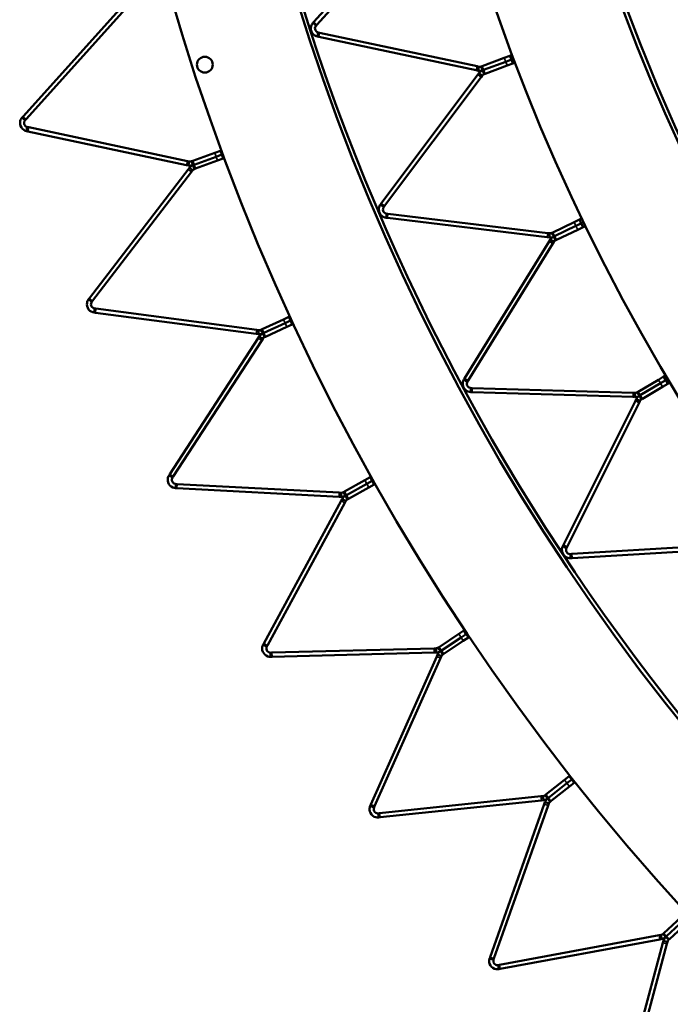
# Model space of a CAD drawing. Header units: millimetres. Extents: x 158 to 1353, y 392 to 3696.
# Tile 2 of 35: x 187 to 344, y 592 to 830. Entities that reach past the tile are written whole.
import ezdxf

# ---------------------------------------------------------------- set-up
doc = ezdxf.new("R2010")
doc.units = ezdxf.units.MM
doc.layers.add('Visible (ISO)', color=7, linetype='Continuous', lineweight=50)
doc.layers.add('Visible Narrow (ISO)', color=7, linetype='Continuous', lineweight=35)

msp = doc.modelspace()

# ---------------------------------------------------------------- linework, layer by layer
at = {"layer": 'Visible (ISO)'}
for p, q in [((257.85, 829.53), (283.92, 858.49)), ((284.66, 857.82), (258.59, 828.86)), ((187.47, 806.66), (213.74, 835.84)), ((214.48, 835.17), (188.21, 806)), ((257.85, 829.53), (257.62, 829.28)), ((257.62, 829.28), (258.04, 828.91)), ((258.04, 828.91), (258.37, 828.61)), ((258.37, 828.61), (258.59, 828.86)), ((258.69, 825.99), (258.81, 826.54)), ((258.81, 826.54), (258.9, 826.97)), ((259.23, 826.9), (258.9, 826.97)), ((259.23, 826.9), (297.34, 818.8)), ((258.69, 825.99), (259.02, 825.92)), ((297.13, 817.82), (259.02, 825.92)), ((298.57, 818.83), (303.91, 820.84)), ((304.26, 819.9), (298.93, 817.9)), ((298.93, 817.9), (304.26, 819.9)), ((303.91, 820.84), (305.28, 821.35)), ((305.63, 820.41), (304.26, 819.9)), ((304.26, 819.9), (305.63, 820.41)), ((305.98, 819.48), (304.61, 818.96)), ((305.81, 821.55), (305.28, 821.35)), ((305.63, 820.41), (305.28, 821.35)), ((305.63, 820.41), (306.16, 820.61)), ((305.63, 820.41), (306.16, 820.61)), ((305.98, 819.48), (305.63, 820.41)), ((306.51, 819.68), (305.98, 819.48)), ((297.13, 817.82), (297.57, 817.72)), ((297.78, 818.7), (297.34, 818.8)), ((297.79, 817.14), (297.52, 816.78)), ((297.57, 817.72), (297.69, 818.27)), ((297.69, 818.27), (297.78, 818.7)), ((297.79, 817.14), (298.24, 816.8)), ((298.57, 818.83), (298.34, 818.74)), ((298.49, 818.33), (298.34, 818.74)), ((298.69, 817.81), (298.49, 818.33)), ((298.69, 817.81), (298.93, 817.9)), ((298.93, 817.9), (298.69, 817.81)), ((298.69, 817.81), (298.88, 817.28)), ((298.88, 817.28), (299.04, 816.87)), ((299.04, 816.87), (299.28, 816.96)), ((304.61, 818.96), (299.28, 816.96)), ((274.15, 785.6), (297.52, 816.78)), ((298.32, 816.18), (274.95, 785)), ((298.24, 816.8), (298.59, 816.54)), ((298.32, 816.18), (298.59, 816.54)), ((187.47, 806.66), (187.24, 806.42)), ((187.24, 806.42), (187.66, 806.04)), ((187.66, 806.04), (187.99, 805.75)), ((187.99, 805.75), (188.21, 806)), ((188.31, 803.12), (188.43, 803.67)), ((188.31, 803.12), (188.64, 803.05)), ((188.43, 803.67), (188.52, 804.1)), ((188.85, 804.03), (188.52, 804.1)), ((227.05, 794.89), (188.64, 803.05)), ((188.85, 804.03), (227.25, 795.87)), ((233.85, 797.87), (235.23, 798.38)), ((235.45, 798.46), (235.23, 798.38)), ((235.57, 797.44), (235.23, 798.38)), ((227.71, 795.77), (227.25, 795.87)), ((227.62, 795.34), (227.71, 795.77)), ((228.52, 795.9), (228.27, 795.81)), ((228.42, 795.4), (228.27, 795.81)), ((228.52, 795.9), (233.85, 797.87)), ((234.2, 796.93), (228.86, 794.96)), ((228.86, 794.96), (234.2, 796.93)), ((234.55, 795.99), (229.21, 794.03)), ((235.57, 797.44), (234.2, 796.93)), ((234.2, 796.93), (235.57, 797.44)), ((235.92, 796.5), (234.55, 795.99)), ((235.57, 797.44), (235.8, 797.52)), ((235.57, 797.44), (235.8, 797.52)), ((235.92, 796.5), (235.57, 797.44)), ((236.14, 796.58), (235.92, 796.5)), ((203.53, 762.69), (227.43, 793.84)), ((228.23, 793.23), (204.32, 762.08)), ((227.05, 794.89), (227.5, 794.79)), ((227.72, 794.21), (227.43, 793.84)), ((227.5, 794.79), (227.62, 795.34)), ((227.72, 794.21), (228.16, 793.87)), ((228.16, 793.87), (228.51, 793.6)), ((228.23, 793.23), (228.51, 793.6)), ((228.61, 794.87), (228.42, 795.4)), ((228.61, 794.87), (228.86, 794.96)), ((228.86, 794.96), (228.61, 794.87)), ((228.61, 794.87), (228.81, 794.35)), ((228.81, 794.35), (228.96, 793.93)), ((228.96, 793.93), (229.21, 794.03)), ((274.15, 785.6), (273.95, 785.33)), ((273.95, 785.33), (274.4, 785)), ((274.4, 785), (274.75, 784.73)), ((274.75, 784.73), (274.95, 785)), ((275.31, 782.15), (275.38, 782.7)), ((275.31, 782.15), (275.65, 782.11)), ((275.38, 782.7), (275.43, 783.14)), ((275.77, 783.1), (275.43, 783.14)), ((314.33, 777.46), (275.65, 782.11)), ((275.77, 783.1), (314.45, 778.45)), ((320.81, 781.07), (322.13, 781.71)), ((322.64, 781.95), (322.13, 781.71)), ((322.56, 780.8), (322.13, 781.71)), ((315.67, 778.6), (320.81, 781.07)), ((321.24, 780.17), (316.11, 777.7)), ((316.11, 777.7), (321.24, 780.17)), ((321.68, 779.27), (316.54, 776.8)), ((322.56, 780.8), (321.24, 780.17)), ((321.24, 780.17), (322.56, 780.8)), ((322.99, 779.9), (321.68, 779.27)), ((322.56, 780.8), (323.07, 781.05)), ((322.56, 780.8), (323.07, 781.05)), ((322.99, 779.9), (322.56, 780.8)), ((323.5, 780.15), (322.99, 779.9)), ((294.33, 743.31), (314.81, 776.45)), ((314.33, 777.46), (314.77, 777.4)), ((314.89, 778.4), (314.45, 778.45)), ((314.77, 777.4), (314.84, 777.96)), ((315.05, 776.84), (314.81, 776.45)), ((314.84, 777.96), (314.89, 778.4)), ((315.05, 776.84), (315.52, 776.54)), ((315.67, 778.6), (315.45, 778.49)), ((315.64, 778.09), (315.45, 778.49)), ((315.52, 776.54), (315.9, 776.31)), ((315.88, 777.59), (315.64, 778.09)), ((315.88, 777.59), (316.11, 777.7)), ((316.11, 777.7), (315.88, 777.59)), ((315.88, 777.59), (316.12, 777.08)), ((316.12, 777.08), (316.31, 776.69)), ((316.31, 776.69), (316.54, 776.8)), ((315.66, 775.93), (295.18, 742.79)), ((315.66, 775.93), (315.9, 776.31)), ((203.53, 762.69), (203.33, 762.43)), ((203.33, 762.43), (203.77, 762.09)), ((203.77, 762.09), (204.12, 761.82)), ((204.12, 761.82), (204.32, 762.08)), ((204.65, 759.23), (204.73, 759.78)), ((204.73, 759.78), (204.78, 760.22)), ((205.12, 760.17), (204.78, 760.22)), ((205.12, 760.17), (244.04, 755.05)), ((204.65, 759.23), (204.98, 759.18)), ((243.91, 754.06), (204.98, 759.18)), ((245.3, 755.18), (250.46, 757.57)), ((250.46, 757.57), (251.79, 758.18)), ((252.01, 758.28), (251.79, 758.18)), ((252.21, 757.27), (251.79, 758.18)), ((244.51, 754.99), (244.04, 755.05)), ((245.3, 755.18), (245.05, 755.07)), ((245.24, 754.67), (245.05, 755.07)), ((250.88, 756.66), (245.72, 754.28)), ((245.72, 754.28), (250.88, 756.66)), ((251.3, 755.75), (246.14, 753.37)), ((252.21, 757.27), (250.88, 756.66)), ((250.88, 756.66), (252.21, 757.27)), ((252.63, 756.36), (251.3, 755.75)), ((252.21, 757.27), (252.43, 757.37)), ((252.21, 757.27), (252.43, 757.37)), ((252.63, 756.36), (252.21, 757.27)), ((252.85, 756.46), (252.63, 756.36)), ((222.99, 720.12), (244.38, 753.04)), ((243.91, 754.06), (244.38, 754)), ((244.38, 754), (244.45, 754.55)), ((244.63, 753.44), (244.38, 753.04)), ((244.45, 754.55), (244.51, 754.99)), ((244.63, 753.44), (245.1, 753.13)), ((245.1, 753.13), (245.47, 752.89)), ((245.22, 752.5), (245.47, 752.89)), ((245.47, 754.16), (245.24, 754.67)), ((245.47, 754.16), (245.72, 754.28)), ((245.72, 754.28), (245.47, 754.16)), ((245.47, 754.16), (245.71, 753.65)), ((245.71, 753.65), (245.89, 753.25)), ((245.89, 753.25), (246.14, 753.37)), ((245.22, 752.5), (223.83, 719.57)), ((294.33, 743.31), (294.15, 743.03)), ((341.2, 742.98), (342.46, 743.73)), ((342.95, 744.02), (342.46, 743.73)), ((342.97, 742.87), (342.46, 743.73)), ((342.97, 742.87), (343.46, 743.16)), ((342.97, 742.87), (343.46, 743.16)), ((294.15, 743.03), (294.63, 742.73)), ((294.63, 742.73), (295, 742.5)), ((295, 742.5), (295.18, 742.79)), ((295.81, 740.53), (295.82, 740.97)), ((296.16, 740.96), (295.82, 740.97)), ((296.16, 740.96), (335.1, 739.8)), ((336.31, 740.06), (341.2, 742.98)), ((341.72, 742.12), (336.83, 739.2)), ((336.83, 739.2), (341.72, 742.12)), ((342.23, 741.26), (337.34, 738.34)), ((342.97, 742.87), (341.72, 742.12)), ((341.72, 742.12), (342.97, 742.87)), ((343.49, 742.01), (342.23, 741.26)), ((343.49, 742.01), (342.97, 742.87)), ((343.97, 742.3), (343.49, 742.01)), ((295.79, 739.98), (295.81, 740.53)), ((295.79, 739.98), (296.13, 739.97)), ((335.07, 738.8), (296.13, 739.97)), ((335.07, 738.8), (335.52, 738.79)), ((335.55, 739.79), (335.1, 739.8)), ((335.52, 738.79), (335.54, 739.35)), ((335.54, 739.35), (335.55, 739.79)), ((336.31, 740.06), (336.09, 739.93)), ((336.32, 739.55), (336.09, 739.93)), ((336.61, 739.07), (336.32, 739.55)), ((336.61, 739.07), (336.83, 739.2)), ((336.83, 739.2), (336.61, 739.07)), ((336.61, 739.07), (336.89, 738.59)), ((336.89, 738.59), (337.12, 738.21)), ((318.22, 703), (335.64, 737.84)), ((336.54, 737.4), (319.11, 702.55)), ((335.84, 738.25), (335.64, 737.84)), ((335.84, 738.25), (336.35, 738)), ((336.35, 738), (336.74, 737.8)), ((336.54, 737.4), (336.74, 737.8)), ((337.12, 738.21), (337.34, 738.34)), ((222.99, 720.12), (222.81, 719.83)), ((222.81, 719.83), (223.28, 719.53)), ((223.28, 719.53), (223.65, 719.29)), ((223.65, 719.29), (223.83, 719.57)), ((270.19, 718.69), (271.46, 719.4)), ((271.67, 719.52), (271.46, 719.4)), ((271.95, 718.53), (271.46, 719.4)), ((224.39, 716.75), (224.41, 717.31)), ((224.41, 717.31), (224.44, 717.75)), ((224.77, 717.73), (224.44, 717.75)), ((224.77, 717.73), (263.98, 715.67)), ((265.22, 715.91), (270.19, 718.69)), ((270.67, 717.81), (265.71, 715.03)), ((265.71, 715.03), (270.67, 717.81)), ((271.16, 716.94), (266.2, 714.16)), ((271.95, 718.53), (270.67, 717.81)), ((270.67, 717.81), (271.95, 718.53)), ((272.44, 717.66), (271.16, 716.94)), ((271.95, 718.53), (272.16, 718.64)), ((271.95, 718.53), (272.16, 718.64)), ((272.44, 717.66), (271.95, 718.53)), ((272.65, 717.77), (272.44, 717.66)), ((224.39, 716.75), (224.72, 716.73)), ((263.93, 714.68), (224.72, 716.73)), ((263.93, 714.68), (264.4, 714.65)), ((264.45, 715.65), (263.98, 715.67)), ((264.4, 714.65), (264.42, 715.21)), ((264.42, 715.21), (264.45, 715.65)), ((265.22, 715.91), (264.99, 715.78)), ((265.2, 715.39), (264.99, 715.78)), ((265.48, 714.9), (265.2, 715.39)), ((265.48, 714.9), (265.71, 715.03)), ((265.71, 715.03), (265.48, 714.9)), ((265.48, 714.9), (265.75, 714.42)), ((245.74, 679.2), (264.47, 713.7)), ((265.35, 713.22), (246.62, 678.72)), ((264.7, 714.11), (264.47, 713.7)), ((264.7, 714.11), (265.19, 713.85)), ((265.19, 713.85), (265.58, 713.64)), ((265.35, 713.22), (265.58, 713.64)), ((265.75, 714.42), (265.97, 714.03)), ((265.97, 714.03), (266.2, 714.16)), ((318.22, 703), (318.07, 702.7)), ((318.07, 702.7), (318.57, 702.45)), ((320.25, 700.83), (359.14, 703.16)), ((318.57, 702.45), (318.96, 702.25)), ((318.96, 702.25), (319.11, 702.55)), ((320.25, 700.83), (319.91, 700.81)), ((319.94, 700.37), (319.91, 700.81)), ((319.97, 699.81), (319.94, 700.37)), ((359.2, 702.16), (320.31, 699.83)), ((319.97, 699.81), (320.31, 699.83)), ((288.17, 678.32), (292.9, 681.48)), ((292.9, 681.48), (294.11, 682.29)), ((294.67, 681.46), (293.45, 680.64)), ((293.45, 680.64), (294.67, 681.46)), ((294.31, 682.42), (294.11, 682.29)), ((294.67, 681.46), (294.11, 682.29)), ((294.67, 681.46), (294.87, 681.59)), ((294.67, 681.46), (294.87, 681.59)), ((295.23, 680.63), (294.67, 681.46)), ((245.74, 679.2), (245.58, 678.9)), ((245.58, 678.9), (246.07, 678.64)), ((293.45, 680.64), (288.72, 677.48)), ((288.72, 677.48), (293.45, 680.64)), ((294.01, 679.81), (289.28, 676.65)), ((295.23, 680.63), (294.01, 679.81)), ((295.42, 680.76), (295.23, 680.63)), ((246.07, 678.64), (246.46, 678.43)), ((246.46, 678.43), (246.62, 678.72)), ((247.7, 676.96), (247.36, 676.95)), ((247.37, 676.51), (247.36, 676.95)), ((247.39, 675.95), (247.37, 676.51)), ((247.7, 676.96), (286.95, 677.99)), ((286.97, 676.99), (247.72, 675.96)), ((287.41, 678), (286.95, 677.99)), ((286.97, 676.99), (287.44, 677)), ((287.43, 677.56), (287.41, 678)), ((287.44, 677), (287.43, 677.56)), ((287.78, 676.49), (287.59, 676.06)), ((287.78, 676.49), (288.29, 676.26)), ((288.17, 678.32), (287.94, 678.17)), ((288.19, 677.8), (287.94, 678.17)), ((288.5, 677.33), (288.19, 677.8)), ((288.5, 677.33), (288.72, 677.48)), ((288.72, 677.48), (288.5, 677.33)), ((288.5, 677.33), (288.81, 676.87)), ((288.81, 676.87), (289.05, 676.5)), ((289.05, 676.5), (289.28, 676.65)), ((247.39, 675.95), (247.72, 675.96)), ((271.62, 640.19), (287.59, 676.06)), ((288.51, 675.65), (272.54, 639.78)), ((288.29, 676.26), (288.7, 676.08)), ((288.51, 675.65), (288.7, 676.08)), ((313.99, 642.64), (318.46, 646.16)), ((318.46, 646.16), (319.61, 647.07)), ((320.23, 646.28), (319.08, 645.38)), ((319.08, 645.38), (320.23, 646.28)), ((319.79, 647.21), (319.61, 647.07)), ((320.23, 646.28), (319.61, 647.07)), ((320.85, 645.5), (319.7, 644.59)), ((320.23, 646.28), (320.41, 646.43)), ((320.23, 646.28), (320.41, 646.43)), ((320.85, 645.5), (320.23, 646.28)), ((321.03, 645.64), (320.85, 645.5)), ((319.08, 645.38), (314.61, 641.85)), ((314.61, 641.85), (319.08, 645.38)), ((319.7, 644.59), (315.23, 641.07)), ((273.75, 638.11), (312.8, 642.22)), ((312.9, 641.22), (273.86, 637.12)), ((313.26, 642.26), (312.8, 642.22)), ((312.9, 641.22), (313.37, 641.27)), ((313.31, 641.83), (313.26, 642.26)), ((313.37, 641.27), (313.31, 641.83)), ((313.75, 640.79), (313.59, 640.34)), ((313.75, 640.79), (314.28, 640.6)), ((313.99, 642.64), (313.78, 642.47)), ((314.05, 642.13), (313.78, 642.47)), ((314.4, 641.69), (314.05, 642.13)), ((314.4, 641.69), (314.61, 641.85)), ((314.61, 641.85), (314.4, 641.69)), ((314.4, 641.69), (314.74, 641.25)), ((314.74, 641.25), (315.02, 640.9)), ((315.02, 640.9), (315.23, 641.07)), ((271.62, 640.19), (271.49, 639.88)), ((271.49, 639.88), (272, 639.66)), ((272, 639.66), (272.4, 639.48)), ((272.4, 639.48), (272.54, 639.78)), ((300.49, 603.33), (313.59, 640.34)), ((314.54, 640.01), (301.43, 603)), ((314.28, 640.6), (314.69, 640.45)), ((314.54, 640.01), (314.69, 640.45)), ((273.75, 638.11), (273.42, 638.08)), ((273.47, 637.64), (273.42, 638.08)), ((273.52, 637.08), (273.47, 637.64)), ((273.52, 637.08), (273.86, 637.12)), ((342.53, 609.1), (346.71, 612.96)), ((347.39, 612.23), (343.21, 608.36)), ((343.21, 608.36), (347.39, 612.23)), ((348.07, 611.49), (343.89, 607.63)), ((302.77, 601.43), (341.38, 608.58)), ((341.56, 607.6), (302.96, 600.45)), ((341.84, 608.67), (341.38, 608.58)), ((341.56, 607.6), (342.02, 607.69)), ((341.92, 608.24), (341.84, 608.67)), ((342.02, 607.69), (341.92, 608.24)), ((342.53, 609.1), (342.34, 608.92)), ((342.63, 608.59), (342.34, 608.92)), ((343.01, 608.18), (342.63, 608.59)), ((343.01, 608.18), (343.21, 608.36)), ((343.21, 608.36), (343.01, 608.18)), ((343.01, 608.18), (343.39, 607.77)), ((343.39, 607.77), (343.69, 607.45)), ((343.69, 607.45), (343.89, 607.63)), ((332.16, 568.86), (342.32, 606.78)), ((343.28, 606.52), (333.12, 568.6)), ((342.44, 607.23), (342.32, 606.78)), ((342.44, 607.23), (342.98, 607.09)), ((342.98, 607.09), (343.41, 606.97)), ((343.28, 606.52), (343.41, 606.97)), ((300.49, 603.33), (300.38, 603.02)), ((300.38, 603.02), (300.91, 602.83)), ((300.91, 602.83), (301.32, 602.68)), ((301.32, 602.68), (301.43, 603)), ((302.77, 601.43), (302.44, 601.37)), ((302.52, 600.93), (302.44, 601.37)), ((302.63, 600.38), (302.52, 600.93)), ((302.63, 600.38), (302.96, 600.45))]:
    msp.add_line(p, q, dxfattribs=at)
for centre, radius in [((755.08, 989.1), 523.5), ((755.08, 989.1), 449.5), ((231.46, 819.19), 1.9)]:
    msp.add_circle(centre, radius, dxfattribs=at)
for radius, start, end in [(553.5, 180.0048, 251.9502), (524.5, 180.0048, 251.9502), (479.5, 180.0188, 251.9552), (450.5, 180.0188, 251.9552)]:
    msp.add_arc((755.08, 989.1), radius, start, end, dxfattribs=at)
for points, knots in [([(258.69, 825.99), (258.3, 826.07), (257.77, 826.34), (257.44, 826.83), (257.13, 827.31), (257.04, 827.95), (257.18, 828.46), (257.27, 828.81), (257.45, 829.09), (257.62, 829.28)], [1.11375, 1.11375, 1.11375, 1.11375, 1.768965, 1.768965, 1.768965, 2.39447, 2.39447, 2.39447, 2.821957, 2.821957, 2.821957, 2.821957]), ([(258.37, 828.61), (258.21, 828.44), (258.06, 828.09), (258.13, 827.74), (258.2, 827.39), (258.5, 827.11), (258.75, 827.01), (258.8, 826.99), (258.85, 826.98), (258.9, 826.97)], [-2.821957, -2.821957, -2.821957, -2.821957, -2.045954, -2.045954, -2.045954, -1.268463, -1.268463, -1.268463, -1.11375, -1.11375, -1.11375, -1.11375]), ([(188.31, 803.12), (187.92, 803.2), (187.4, 803.47), (187.07, 803.97), (186.75, 804.44), (186.66, 805.08), (186.8, 805.59), (186.89, 805.94), (187.07, 806.22), (187.24, 806.42)], [1.116033, 1.116033, 1.116033, 1.116033, 1.771247, 1.771247, 1.771247, 2.396752, 2.396752, 2.396752, 2.824239, 2.824239, 2.824239, 2.824239]), ([(187.99, 805.75), (187.83, 805.57), (187.68, 805.22), (187.75, 804.87), (187.82, 804.52), (188.12, 804.24), (188.38, 804.14), (188.43, 804.12), (188.48, 804.11), (188.52, 804.1)], [-2.824239, -2.824239, -2.824239, -2.824239, -2.048236, -2.048236, -2.048236, -1.270745, -1.270745, -1.270745, -1.116033, -1.116033, -1.116033, -1.116033]), ([(275.31, 782.15), (274.92, 782.2), (274.37, 782.42), (273.99, 782.88), (273.64, 783.32), (273.49, 783.95), (273.58, 784.47), (273.64, 784.83), (273.79, 785.13), (273.95, 785.33)], [1.11375, 1.11375, 1.11375, 1.11375, 1.768965, 1.768965, 1.768965, 2.39447, 2.39447, 2.39447, 2.821957, 2.821957, 2.821957, 2.821957]), ([(274.75, 784.73), (274.61, 784.55), (274.49, 784.19), (274.59, 783.84), (274.7, 783.5), (275.02, 783.25), (275.28, 783.17), (275.33, 783.16), (275.38, 783.15), (275.43, 783.14)], [-2.821957, -2.821957, -2.821957, -2.821957, -2.045954, -2.045954, -2.045954, -1.268463, -1.268463, -1.268463, -1.11375, -1.11375, -1.11375, -1.11375]), ([(204.65, 759.23), (204.26, 759.28), (203.71, 759.5), (203.34, 759.97), (202.99, 760.42), (202.85, 761.05), (202.95, 761.57), (203.01, 761.93), (203.17, 762.22), (203.33, 762.43)], [1.116033, 1.116033, 1.116033, 1.116033, 1.771247, 1.771247, 1.771247, 2.396752, 2.396752, 2.396752, 2.824239, 2.824239, 2.824239, 2.824239]), ([(204.12, 761.82), (203.98, 761.63), (203.85, 761.27), (203.95, 760.93), (204.05, 760.58), (204.37, 760.33), (204.63, 760.25), (204.69, 760.23), (204.74, 760.22), (204.78, 760.22)], [-2.824239, -2.824239, -2.824239, -2.824239, -2.048236, -2.048236, -2.048236, -1.270745, -1.270745, -1.270745, -1.116033, -1.116033, -1.116033, -1.116033]), ([(295.79, 739.98), (295.4, 739.99), (294.83, 740.16), (294.42, 740.58), (294.02, 740.99), (293.82, 741.61), (293.86, 742.14), (293.89, 742.5), (294.02, 742.8), (294.15, 743.03)], [1.11375, 1.11375, 1.11375, 1.11375, 1.768965, 1.768965, 1.768965, 2.39447, 2.39447, 2.39447, 2.821957, 2.821957, 2.821957, 2.821957]), ([(295, 742.5), (294.88, 742.3), (294.79, 741.93), (294.93, 741.6), (295.06, 741.27), (295.4, 741.04), (295.67, 740.99), (295.73, 740.98), (295.78, 740.98), (295.82, 740.97)], [-2.821957, -2.821957, -2.821957, -2.821957, -2.045954, -2.045954, -2.045954, -1.268463, -1.268463, -1.268463, -1.11375, -1.11375, -1.11375, -1.11375]), ([(224.39, 716.75), (223.99, 716.77), (223.42, 716.95), (223.02, 717.39), (222.64, 717.81), (222.45, 718.43), (222.5, 718.95), (222.54, 719.31), (222.67, 719.62), (222.81, 719.83)], [1.116033, 1.116033, 1.116033, 1.116033, 1.771247, 1.771247, 1.771247, 2.396752, 2.396752, 2.396752, 2.824239, 2.824239, 2.824239, 2.824239]), ([(223.65, 719.29), (223.52, 719.09), (223.43, 718.73), (223.55, 718.39), (223.68, 718.06), (224.02, 717.82), (224.29, 717.77), (224.34, 717.76), (224.39, 717.75), (224.44, 717.75)], [-2.824239, -2.824239, -2.824239, -2.824239, -2.048236, -2.048236, -2.048236, -1.270745, -1.270745, -1.270745, -1.116033, -1.116033, -1.116033, -1.116033]), ([(319.97, 699.81), (319.58, 699.78), (319, 699.9), (318.55, 700.29), (318.12, 700.66), (317.86, 701.26), (317.85, 701.79), (317.85, 702.15), (317.95, 702.47), (318.07, 702.7)], [1.11375, 1.11375, 1.11375, 1.11375, 1.768965, 1.768965, 1.768965, 2.39447, 2.39447, 2.39447, 2.821957, 2.821957, 2.821957, 2.821957]), ([(318.96, 702.25), (318.85, 702.04), (318.8, 701.67), (318.96, 701.35), (319.13, 701.03), (319.49, 700.83), (319.76, 700.81), (319.82, 700.8), (319.87, 700.8), (319.91, 700.81)], [-2.821957, -2.821957, -2.821957, -2.821957, -2.045954, -2.045954, -2.045954, -1.268463, -1.268463, -1.268463, -1.11375, -1.11375, -1.11375, -1.11375]), ([(247.39, 675.95), (246.99, 675.94), (246.42, 676.08), (245.98, 676.48), (245.56, 676.87), (245.32, 677.47), (245.34, 678), (245.35, 678.36), (245.46, 678.67), (245.58, 678.9)], [1.116033, 1.116033, 1.116033, 1.116033, 1.771247, 1.771247, 1.771247, 2.396752, 2.396752, 2.396752, 2.824239, 2.824239, 2.824239, 2.824239]), ([(246.46, 678.43), (246.35, 678.22), (246.28, 677.85), (246.43, 677.52), (246.59, 677.2), (246.94, 676.99), (247.21, 676.96), (247.26, 676.95), (247.32, 676.95), (247.36, 676.95)], [-2.824239, -2.824239, -2.824239, -2.824239, -2.048236, -2.048236, -2.048236, -1.270745, -1.270745, -1.270745, -1.116033, -1.116033, -1.116033, -1.116033]), ([(273.52, 637.08), (273.13, 637.04), (272.54, 637.13), (272.08, 637.5), (271.63, 637.85), (271.35, 638.44), (271.32, 638.96), (271.3, 639.32), (271.38, 639.65), (271.49, 639.88)], [1.116033, 1.116033, 1.116033, 1.116033, 1.771247, 1.771247, 1.771247, 2.396752, 2.396752, 2.396752, 2.824239, 2.824239, 2.824239, 2.824239]), ([(272.4, 639.48), (272.31, 639.26), (272.27, 638.88), (272.45, 638.57), (272.63, 638.26), (272.99, 638.09), (273.27, 638.07), (273.32, 638.07), (273.37, 638.07), (273.42, 638.08)], [-2.824239, -2.824239, -2.824239, -2.824239, -2.048236, -2.048236, -2.048236, -1.270745, -1.270745, -1.270745, -1.116033, -1.116033, -1.116033, -1.116033]), ([(302.63, 600.38), (302.24, 600.31), (301.64, 600.36), (301.15, 600.69), (300.68, 601), (300.35, 601.56), (300.28, 602.09), (300.23, 602.44), (300.29, 602.77), (300.38, 603.02)], [1.116033, 1.116033, 1.116033, 1.116033, 1.771247, 1.771247, 1.771247, 2.396752, 2.396752, 2.396752, 2.824239, 2.824239, 2.824239, 2.824239]), ([(301.32, 602.68), (301.24, 602.46), (301.23, 602.08), (301.44, 601.79), (301.64, 601.49), (302.02, 601.34), (302.29, 601.35), (302.35, 601.35), (302.4, 601.36), (302.44, 601.37)], [-2.824239, -2.824239, -2.824239, -2.824239, -2.048236, -2.048236, -2.048236, -1.270745, -1.270745, -1.270745, -1.116033, -1.116033, -1.116033, -1.116033])]:
    msp.add_open_spline(points, degree=3, knots=knots, dxfattribs=at)
for points in [[(298.69, 817.81), (298.36, 817.69), (297.97, 817.64), (297.57, 817.72)], [(297.78, 818.7), (297.98, 818.66), (298.17, 818.68), (298.34, 818.74)], [(297.79, 817.14), (298.03, 817.46), (298.36, 817.69), (298.69, 817.81)], [(299.04, 816.87), (298.88, 816.81), (298.71, 816.7), (298.59, 816.54)], [(227.71, 795.77), (227.91, 795.73), (228.1, 795.75), (228.27, 795.81)], [(228.61, 794.87), (228.29, 794.75), (227.9, 794.71), (227.5, 794.79)], [(227.72, 794.21), (227.96, 794.53), (228.29, 794.75), (228.61, 794.87)], [(228.96, 793.93), (228.79, 793.87), (228.63, 793.76), (228.51, 793.6)], [(315.88, 777.59), (315.56, 777.43), (315.17, 777.35), (314.77, 777.4)], [(314.89, 778.4), (315.09, 778.37), (315.29, 778.41), (315.45, 778.49)], [(315.05, 776.84), (315.26, 777.18), (315.56, 777.43), (315.88, 777.59)], [(316.31, 776.69), (316.16, 776.61), (316, 776.48), (315.9, 776.31)], [(244.51, 754.99), (244.7, 754.96), (244.9, 755), (245.05, 755.07)], [(245.47, 754.16), (245.16, 754.02), (244.77, 753.94), (244.38, 754)], [(244.63, 753.44), (244.85, 753.77), (245.16, 754.02), (245.47, 754.16)], [(245.89, 753.25), (245.73, 753.18), (245.58, 753.06), (245.47, 752.89)], [(336.61, 739.07), (336.31, 738.89), (335.93, 738.77), (335.52, 738.79)], [(335.55, 739.79), (335.75, 739.78), (335.94, 739.84), (336.09, 739.93)], [(335.84, 738.25), (336.03, 738.61), (336.31, 738.89), (336.61, 739.07)], [(337.12, 738.21), (336.97, 738.12), (336.83, 737.98), (336.74, 737.8)], [(265.48, 714.9), (265.17, 714.73), (264.79, 714.63), (264.4, 714.65)], [(264.45, 715.65), (264.65, 715.64), (264.84, 715.69), (264.99, 715.78)], [(264.7, 714.11), (264.89, 714.46), (265.17, 714.73), (265.48, 714.9)], [(265.97, 714.03), (265.81, 713.95), (265.67, 713.81), (265.58, 713.64)], [(287.41, 678), (287.61, 678), (287.8, 678.07), (287.94, 678.17)], [(288.5, 677.33), (288.21, 677.14), (287.84, 677.01), (287.44, 677)], [(287.78, 676.49), (287.95, 676.85), (288.21, 677.14), (288.5, 677.33)], [(289.05, 676.5), (288.91, 676.41), (288.78, 676.26), (288.7, 676.08)], [(313.26, 642.26), (313.46, 642.29), (313.64, 642.37), (313.78, 642.47)], [(314.4, 641.69), (314.13, 641.47), (313.77, 641.31), (313.37, 641.27)], [(313.75, 640.79), (313.88, 641.16), (314.13, 641.47), (314.4, 641.69)], [(315.02, 640.9), (314.88, 640.8), (314.76, 640.64), (314.69, 640.45)], [(341.84, 608.67), (342.04, 608.71), (342.21, 608.8), (342.34, 608.92)], [(343.01, 608.18), (342.76, 607.95), (342.41, 607.76), (342.02, 607.69)], [(342.44, 607.23), (342.54, 607.62), (342.76, 607.95), (343.01, 608.18)], [(343.69, 607.45), (343.57, 607.33), (343.46, 607.17), (343.41, 606.97)]]:
    msp.add_open_spline(points, degree=3, dxfattribs=at)
at = {"layer": 'Visible Narrow (ISO)'}
for p, q in [((258.59, 828.86), (257.85, 829.53)), ((259.23, 826.9), (259.02, 825.92)), ((303.91, 820.84), (304.26, 819.9)), ((304.26, 819.9), (304.61, 818.96)), ((297.34, 818.8), (297.13, 817.82)), ((298.57, 818.83), (298.93, 817.9)), ((299.28, 816.96), (298.93, 817.9)), ((298.32, 816.18), (297.52, 816.78)), ((188.21, 806), (187.47, 806.66)), ((188.85, 804.03), (188.64, 803.05)), ((227.25, 795.87), (227.05, 794.89)), ((228.52, 795.9), (228.86, 794.96)), ((233.85, 797.87), (234.2, 796.93)), ((234.2, 796.93), (234.55, 795.99)), ((228.23, 793.23), (227.43, 793.84)), ((229.21, 794.03), (228.86, 794.96)), ((274.95, 785), (274.15, 785.6)), ((275.77, 783.1), (275.65, 782.11)), ((320.81, 781.07), (321.24, 780.17)), ((321.24, 780.17), (321.68, 779.27)), ((314.45, 778.45), (314.33, 777.46)), ((315.66, 775.93), (314.81, 776.45)), ((315.67, 778.6), (316.11, 777.7)), ((316.54, 776.8), (316.11, 777.7)), ((204.32, 762.08), (203.53, 762.69)), ((205.12, 760.17), (204.98, 759.18)), ((250.46, 757.57), (250.88, 756.66)), ((244.04, 755.05), (243.91, 754.06)), ((245.3, 755.18), (245.72, 754.28)), ((250.88, 756.66), (251.3, 755.75)), ((245.22, 752.5), (244.38, 753.04)), ((246.14, 753.37), (245.72, 754.28)), ((295.18, 742.79), (294.33, 743.31)), ((296.16, 740.96), (296.13, 739.97)), ((341.2, 742.98), (341.72, 742.12)), ((341.72, 742.12), (342.23, 741.26)), ((335.1, 739.8), (335.07, 738.8)), ((336.31, 740.06), (336.83, 739.2)), ((337.34, 738.34), (336.83, 739.2)), ((336.54, 737.4), (335.64, 737.84)), ((223.83, 719.57), (222.99, 720.12)), ((224.77, 717.73), (224.72, 716.73)), ((270.19, 718.69), (270.67, 717.81)), ((270.67, 717.81), (271.16, 716.94)), ((263.98, 715.67), (263.93, 714.68)), ((265.22, 715.91), (265.71, 715.03)), ((266.2, 714.16), (265.71, 715.03)), ((265.35, 713.22), (264.47, 713.7)), ((319.11, 702.55), (318.22, 703)), ((320.25, 700.83), (320.31, 699.83)), ((292.9, 681.48), (293.45, 680.64)), ((246.62, 678.72), (245.74, 679.2)), ((293.45, 680.64), (294.01, 679.81)), ((247.7, 676.96), (247.72, 675.96)), ((286.95, 677.99), (286.97, 676.99)), ((288.17, 678.32), (288.72, 677.48)), ((289.28, 676.65), (288.72, 677.48)), ((288.51, 675.65), (287.59, 676.06)), ((318.46, 646.16), (319.08, 645.38)), ((319.08, 645.38), (319.7, 644.59)), ((312.8, 642.22), (312.9, 641.22)), ((313.99, 642.64), (314.61, 641.85)), ((315.23, 641.07), (314.61, 641.85)), ((272.54, 639.78), (271.62, 640.19)), ((314.54, 640.01), (313.59, 640.34)), ((273.75, 638.11), (273.86, 637.12)), ((341.38, 608.58), (341.56, 607.6)), ((342.53, 609.1), (343.21, 608.36)), ((343.89, 607.63), (343.21, 608.36)), ((343.28, 606.52), (342.32, 606.78)), ((301.43, 603), (300.49, 603.33)), ((302.77, 601.43), (302.96, 600.45))]:
    msp.add_line(p, q, dxfattribs=at)

doc.saveas('drawing.dxf')
